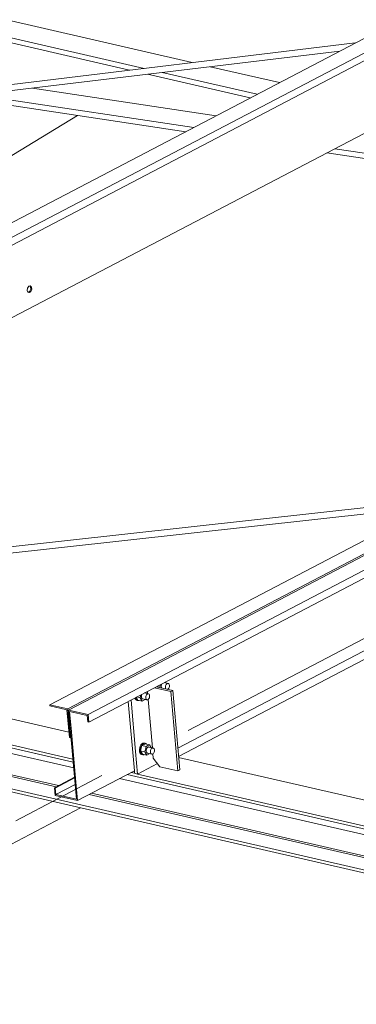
# Model space of a CAD drawing. Header units: millimetres. Extents: x 6879 to 7883, y 14059 to 14709.
# Tile 18 of 85: x 7089 to 7098, y 14335 to 14360. Entities that reach past the tile are written whole.
import ezdxf

# ---------------------------------------------------------------- set-up
doc = ezdxf.new("R2010")
doc.units = ezdxf.units.MM
doc.header["$LTSCALE"] = 10
doc.linetypes.add('MITTE', pattern=[2, 1.25, -0.25, 0.25, -0.25])
doc.layers.add('PS_DIM', color=4, linetype='Continuous', lineweight=13)
doc.layers.add('PS_SOLID', color=7, linetype='Continuous', lineweight=30)

# ---------------------------------------------------------------- blocks, each defined once
blk = doc.blocks.new('uh')
at = {"layer": 'PS_SOLID', "color": 3, "linetype": 'Continuous', "lineweight": 13, "extrusion": (-1.11022e-16, 0.902689, 0.430295)}
for p, q in [((8134.928, 14380.183), (8146.437, 14377.541)), ((8134.751, 14380.091), (8146.059, 14377.496)), ((8141.052, 14379.209), (8147.671, 14377.69)), ((8146.518, 14377.39), (8149.161, 14376.784)), ((8146.897, 14377.436), (8149.338, 14376.876)), ((8148.131, 14377.584), (8149.912, 14377.176)), ((8143.559, 14377.034), (8148.285, 14376.326)), ((8141.611, 14376.799), (8147.502, 14375.916)), ((8142.119, 14376.861), (8147.706, 14376.023)), ((8151.131, 14375.372), (8158.339, 14374.292)), ((8151.336, 14375.479), (8158.32, 14374.432))]:
    blk.add_line(p, q, dxfattribs=at)
at = {"layer": 'PS_SOLID', "color": 6, "linetype": 'Continuous', "lineweight": 13, "extrusion": (-1.11022e-16, 0.902689, 0.430295)}
for p, q in [((8153.729, 14379.171), (8143.288, 14373.714)), ((8154.228, 14379.056), (8127.334, 14365.001)), ((8127.351, 14364.807), (8154.287, 14378.884)), ((8129.642, 14364.142), (8156.02, 14377.927)), ((8175.439, 14377.629), (8144.007, 14361.203)), ((8144.467, 14361.097), (8175.899, 14377.523)), ((8171.883, 14375.004), (8144.99, 14360.95)), ((8143.288, 14373.714), (8141.783, 14372.928)), ((8143.436, 14371.901), (8143.427, 14371.84)), ((8143.427, 14371.84), (8143.445, 14371.794)), ((8143.467, 14371.947), (8143.436, 14371.901)), ((8143.5, 14371.829), (8143.443, 14371.799)), ((8143.496, 14371.818), (8143.46, 14371.789)), ((8143.506, 14371.957), (8143.467, 14371.947)), ((8143.492, 14371.954), (8143.512, 14371.932)), ((8143.517, 14371.875), (8143.496, 14371.818)), ((8143.535, 14371.927), (8143.506, 14371.957)), ((8143.512, 14371.932), (8143.517, 14371.875)), ((8143.519, 14371.813), (8143.541, 14371.87)), ((8143.541, 14371.87), (8143.535, 14371.927)), ((8143.445, 14371.794), (8143.482, 14371.783)), ((8143.482, 14371.783), (8143.519, 14371.813)), ((8145.007, 14360.755), (8160.922, 14369.072)), ((8159.418, 14368.865), (8146.642, 14362.188)), ((8147.298, 14360.09), (8160.383, 14366.928)), ((8146.642, 14362.188), (8146.134, 14361.923)), ((8146.134, 14361.923), (8144.491, 14361.064)), ((8146.834, 14361.65), (8146.852, 14361.719)), ((8146.876, 14361.712), (8146.872, 14361.69)), ((8146.883, 14361.732), (8146.876, 14361.712)), ((8146.886, 14361.737), (8146.883, 14361.732)), ((8147.055, 14361.747), (8146.951, 14361.771)), ((8147, 14361.759), (8146.983, 14361.788)), ((8146.984, 14361.687), (8146.992, 14361.707)), ((8146.992, 14361.707), (8147.002, 14361.724)), ((8147.002, 14361.724), (8147.014, 14361.738)), ((8147.014, 14361.738), (8147.028, 14361.747)), ((8147.028, 14361.747), (8147.042, 14361.75)), ((8147.042, 14361.75), (8147.055, 14361.747)), ((8147.066, 14361.738), (8147.055, 14361.747)), ((8147.075, 14361.725), (8147.066, 14361.738)), ((8147.081, 14361.707), (8147.075, 14361.725)), ((8147.082, 14361.687), (8147.081, 14361.707)), ((8146.326, 14361.384), (8146.344, 14361.454)), ((8146.374, 14361.466), (8146.367, 14361.446)), ((8146.377, 14361.471), (8146.374, 14361.466)), ((8146.547, 14361.481), (8146.442, 14361.505)), ((8146.491, 14361.494), (8146.474, 14361.522)), ((8146.483, 14361.441), (8146.493, 14361.459)), ((8146.493, 14361.459), (8146.506, 14361.472)), ((8146.506, 14361.472), (8146.519, 14361.481)), ((8146.519, 14361.481), (8146.533, 14361.484)), ((8146.533, 14361.484), (8146.547, 14361.481)), ((8146.558, 14361.473), (8146.547, 14361.481)), ((8146.567, 14361.459), (8146.558, 14361.473)), ((8146.572, 14361.442), (8146.567, 14361.459)), ((8146.754, 14361.668), (8146.834, 14361.65)), ((8146.839, 14361.643), (8146.834, 14361.65)), ((8146.872, 14361.69), (8146.872, 14361.669)), ((8146.872, 14361.669), (8146.875, 14361.65)), ((8146.875, 14361.65), (8146.882, 14361.635)), ((8146.882, 14361.635), (8146.884, 14361.632)), ((8146.98, 14361.665), (8146.984, 14361.687)), ((8146.98, 14361.644), (8146.98, 14361.665)), ((8146.984, 14361.625), (8146.98, 14361.644)), ((8146.991, 14361.61), (8146.984, 14361.625)), ((8146.993, 14361.607), (8146.991, 14361.61)), ((8147.037, 14361.597), (8147.041, 14361.599)), ((8147.041, 14361.599), (8147.054, 14361.61)), ((8147.054, 14361.61), (8147.066, 14361.626)), ((8147.066, 14361.626), (8147.075, 14361.645)), ((8147.075, 14361.645), (8147.08, 14361.666)), ((8147.08, 14361.666), (8147.082, 14361.687)), ((8144.007, 14361.203), (8144.009, 14361.175)), ((8144.007, 14361.203), (8144.467, 14361.097)), ((8146.194, 14361.375), (8146.194, 14361.375)), ((8146.194, 14361.375), (8146.208, 14361.345)), ((8146.208, 14361.345), (8146.227, 14361.325)), ((8146.217, 14361.369), (8146.214, 14361.386)), ((8146.231, 14361.34), (8146.217, 14361.369)), ((8146.227, 14361.393), (8146.271, 14361.321)), ((8146.227, 14361.325), (8146.25, 14361.314)), ((8146.25, 14361.319), (8146.231, 14361.34)), ((8146.246, 14361.402), (8146.326, 14361.384)), ((8146.273, 14361.309), (8146.25, 14361.319)), ((8146.25, 14361.314), (8146.273, 14361.309)), ((8146.271, 14361.321), (8146.38, 14361.296)), ((8146.273, 14361.309), (8146.298, 14361.309)), ((8146.298, 14361.309), (8146.307, 14361.312)), ((8146.38, 14361.296), (8146.326, 14361.384)), ((8146.367, 14361.446), (8146.363, 14361.424)), ((8146.363, 14361.424), (8146.363, 14361.403)), ((8146.363, 14361.403), (8146.367, 14361.384)), ((8146.367, 14361.384), (8146.374, 14361.369)), ((8146.374, 14361.369), (8146.384, 14361.358)), ((8146.38, 14361.296), (8146.459, 14361.338)), ((8146.384, 14361.358), (8146.396, 14361.352)), ((8146.396, 14361.352), (8146.505, 14361.327)), ((8146.472, 14361.4), (8146.476, 14361.421)), ((8146.472, 14361.379), (8146.472, 14361.4)), ((8146.475, 14361.36), (8146.472, 14361.379)), ((8146.483, 14361.344), (8146.475, 14361.36)), ((8146.476, 14361.421), (8146.483, 14361.441)), ((8146.493, 14361.333), (8146.483, 14361.344)), ((8146.505, 14361.327), (8146.493, 14361.333)), ((8146.505, 14361.327), (8146.519, 14361.327)), ((8146.519, 14361.327), (8146.533, 14361.333)), ((8146.533, 14361.333), (8146.546, 14361.344)), ((8146.546, 14361.344), (8146.557, 14361.36)), ((8146.557, 14361.36), (8146.566, 14361.379)), ((8146.566, 14361.379), (8146.572, 14361.4)), ((8146.574, 14361.421), (8146.572, 14361.442)), ((8146.572, 14361.4), (8146.574, 14361.421)), ((8144.009, 14361.175), (8144.447, 14361.074)), ((8144.447, 14361.074), (8144.51, 14360.361)), ((8144.507, 14360.653), (8144.467, 14361.097)), ((8144.491, 14361.064), (8144.99, 14360.95)), ((8144.491, 14361.064), (8144.693, 14358.775)), ((8144.554, 14360.605), (8144.516, 14361.031)), ((8144.516, 14361.031), (8144.969, 14360.927)), ((8144.99, 14360.95), (8145.007, 14360.755)), ((8144.969, 14360.927), (8144.984, 14360.76)), ((8144.984, 14360.76), (8145.007, 14360.755)), ((8144.533, 14360.356), (8144.507, 14360.653)), ((8144.677, 14359.215), (8144.554, 14360.605)), ((8144.51, 14360.361), (8144.533, 14360.356)), ((8144.533, 14360.356), (8144.553, 14360.366)), ((8146.374, 14360.196), (8146.351, 14360.171)), ((8146.4, 14360.212), (8146.374, 14360.196)), ((8146.374, 14360.165), (8146.397, 14360.191)), ((8146.463, 14360.199), (8146.375, 14360.153)), ((8146.397, 14360.191), (8146.423, 14360.207)), ((8146.426, 14360.218), (8146.4, 14360.212)), ((8146.423, 14360.207), (8146.449, 14360.213)), ((8146.45, 14360.213), (8146.426, 14360.218)), ((8146.449, 14360.213), (8146.462, 14360.21)), ((8146.474, 14360.207), (8146.45, 14360.213)), ((8146.462, 14360.21), (8146.474, 14360.207)), ((8146.571, 14360.174), (8146.463, 14360.199)), ((8146.494, 14360.192), (8146.474, 14360.207)), ((8146.318, 14360.1), (8146.31, 14360.06)), ((8146.31, 14360.06), (8146.31, 14360.02)), ((8146.31, 14360.02), (8146.317, 14359.985)), ((8146.317, 14359.985), (8146.33, 14359.955)), ((8146.331, 14360.138), (8146.318, 14360.1)), ((8146.33, 14359.955), (8146.349, 14359.935)), ((8146.351, 14360.171), (8146.331, 14360.138)), ((8146.333, 14360.054), (8146.341, 14360.095)), ((8146.333, 14360.015), (8146.333, 14360.054)), ((8146.34, 14359.979), (8146.333, 14360.015)), ((8146.34, 14360.019), (8146.375, 14360.153)), ((8146.34, 14360.019), (8146.394, 14359.931)), ((8146.34, 14360.019), (8146.449, 14359.994)), ((8146.353, 14359.95), (8146.34, 14359.979)), ((8146.341, 14360.095), (8146.355, 14360.133)), ((8146.372, 14359.929), (8146.353, 14359.95)), ((8146.355, 14360.133), (8146.374, 14360.165)), ((8146.483, 14360.128), (8146.375, 14360.153)), ((8146.449, 14359.994), (8146.483, 14360.128)), ((8146.503, 14359.906), (8146.449, 14359.994)), ((8146.483, 14360.128), (8146.53, 14360.153)), ((8146.49, 14360.056), (8146.486, 14360.035)), ((8146.486, 14360.035), (8146.486, 14360.014)), ((8146.486, 14360.014), (8146.49, 14359.995)), ((8146.497, 14360.076), (8146.49, 14360.056)), ((8146.49, 14359.995), (8146.497, 14359.979)), ((8146.508, 14360.094), (8146.497, 14360.076)), ((8146.497, 14359.979), (8146.507, 14359.968)), ((8146.503, 14359.906), (8146.582, 14359.948)), ((8146.507, 14359.968), (8146.519, 14359.962)), ((8146.52, 14360.107), (8146.508, 14360.094)), ((8146.519, 14359.962), (8146.628, 14359.937)), ((8146.534, 14360.116), (8146.52, 14360.107)), ((8146.53, 14360.153), (8146.571, 14360.174)), ((8146.548, 14360.119), (8146.534, 14360.116)), ((8146.561, 14360.116), (8146.548, 14360.119)), ((8146.669, 14360.091), (8146.561, 14360.116)), ((8146.614, 14360.104), (8146.571, 14360.174)), ((8146.595, 14360.01), (8146.599, 14360.031)), ((8146.595, 14359.989), (8146.595, 14360.01)), ((8146.598, 14359.97), (8146.595, 14359.989)), ((8146.605, 14359.954), (8146.598, 14359.97)), ((8146.599, 14360.031), (8146.606, 14360.051)), ((8146.616, 14359.943), (8146.605, 14359.954)), ((8146.606, 14360.051), (8146.616, 14360.069)), ((8146.616, 14360.069), (8146.629, 14360.082)), ((8146.628, 14359.937), (8146.616, 14359.943)), ((8146.628, 14359.937), (8146.642, 14359.937)), ((8146.629, 14360.082), (8146.642, 14360.091)), ((8146.642, 14360.091), (8146.656, 14360.094)), ((8146.642, 14359.937), (8146.655, 14359.943)), ((8146.655, 14359.943), (8146.669, 14359.954)), ((8146.656, 14360.094), (8146.669, 14360.091)), ((8146.681, 14360.083), (8146.669, 14360.091)), ((8146.669, 14359.954), (8146.68, 14359.97)), ((8146.68, 14359.97), (8146.689, 14359.989)), ((8146.689, 14360.069), (8146.681, 14360.083)), ((8146.695, 14360.052), (8146.689, 14360.069)), ((8146.689, 14359.989), (8146.695, 14360.01)), ((8146.697, 14360.031), (8146.695, 14360.052)), ((8146.695, 14360.01), (8146.697, 14360.031)), ((8146.349, 14359.935), (8146.373, 14359.924)), ((8146.396, 14359.919), (8146.372, 14359.929)), ((8146.373, 14359.924), (8146.396, 14359.919)), ((8146.394, 14359.931), (8146.503, 14359.906)), ((8146.396, 14359.919), (8146.421, 14359.919)), ((8146.421, 14359.919), (8146.43, 14359.923)), ((8144.719, 14358.742), (8146.181, 14359.506)), ((8144.643, 14359.34), (8144.126, 14359.069)), ((8144.149, 14359.064), (8144.645, 14359.323)), ((8144.719, 14358.742), (8144.677, 14359.215)), ((8144.126, 14359.069), (8144.143, 14358.874)), ((8144.126, 14359.069), (8144.149, 14359.064)), ((8144.149, 14359.064), (8144.164, 14358.897)), ((8144.66, 14359.156), (8144.164, 14358.897)), ((8144.143, 14358.874), (8144.719, 14358.742)), ((8144.693, 14358.775), (8144.164, 14358.897))]:
    blk.add_line(p, q, dxfattribs=at)
at = {"layer": 'PS_SOLID', "color": 241, "linetype": 'Continuous', "lineweight": 13, "extrusion": (-1.11022e-16, 0.902689, 0.430295)}
for p, q in [((8151.861, 14378.194), (8128.666, 14375.402)), ((8129.126, 14375.296), (8151.461, 14377.985)), ((8154.115, 14366.485), (8137.179, 14364.613)), ((8137.197, 14364.454), (8153.725, 14366.281))]:
    blk.add_line(p, q, dxfattribs=at)
at = {"layer": 'PS_SOLID', "color": 7, "linetype": 'Continuous', "lineweight": 13, "extrusion": (-1.11022e-16, 0.902689, 0.430295)}
for p, q in [((8139.2, 14372.984), (8144.718, 14376.334)), ((8147.318, 14359.87), (8157.989, 14365.446)), ((8139.991, 14356.041), (8144.798, 14358.553))]:
    blk.add_line(p, q, dxfattribs=at)
at = {"layer": 'PS_SOLID', "color": 5, "linetype": 'Continuous', "lineweight": 13, "extrusion": (-1.11022e-16, 0.902689, 0.430295)}
for p, q in [((8164.341, 14354.145), (8112.537, 14366.034)), ((8144.498, 14360.498), (8129.664, 14363.903)), ((8144.602, 14359.805), (8128.608, 14363.476)), ((8128.147, 14363.361), (8144.622, 14359.58)), ((8128.338, 14363.46), (8144.609, 14359.726)), ((8127.423, 14362.982), (8144.232, 14359.125)), ((8144.174, 14359.095), (8127.365, 14362.952)), ((8146.986, 14361.782), (8146.985, 14361.789)), ((8146.515, 14361.543), (8146.52, 14361.487)), ((8147.117, 14361.541), (8146.695, 14361.637)), ((8147.167, 14361.567), (8146.746, 14361.664)), ((8147.117, 14361.541), (8147.167, 14361.567)), ((8147.297, 14359.502), (8147.117, 14361.541)), ((8147.348, 14359.529), (8147.167, 14361.567)), ((8146.023, 14361.286), (8146.181, 14359.506)), ((8146.212, 14359.999), (8146.095, 14361.324)), ((8146.533, 14361.334), (8146.643, 14360.097)), ((8146.263, 14359.424), (8146.212, 14359.999)), ((8146.656, 14359.944), (8146.666, 14359.828)), ((8139.24, 14359.828), (8161.543, 14354.71)), ((8146.263, 14359.424), (8146.773, 14359.69)), ((8146.666, 14359.828), (8146.836, 14359.608)), ((8162.197, 14356.436), (8147.319, 14359.851)), ((8146.186, 14359.442), (8146.096, 14359.462)), ((8146.181, 14359.506), (8146.186, 14359.442)), ((8146.263, 14359.424), (8146.186, 14359.442)), ((8146.836, 14359.608), (8147.297, 14359.502)), ((8147.297, 14359.502), (8147.348, 14359.529)), ((8145.803, 14359.309), (8162.278, 14355.528)), ((8145.994, 14359.409), (8162.265, 14355.675)), ((8162.258, 14355.753), (8146.263, 14359.424)), ((8145.079, 14358.93), (8161.888, 14355.073)), ((8161.83, 14355.043), (8145.021, 14358.9))]:
    blk.add_line(p, q, dxfattribs=at)
blk = doc.blocks.new('iuhfg')
at = {"color": 5, "linetype": 'MITTE'}
blk.add_line((9158.642, 14366.33, -434.089), (9123.683, 14348.06, -395.761), dxfattribs=at)

msp = doc.modelspace()

# ---------------------------------------------------------------- block references
at = {"layer": 'PS_DIM'}
for name, p in [('uh', (-1054.126, -19.005)), ('iuhfg', (-2054.126, -19.005))]:
    msp.add_blockref(name, p, dxfattribs=at)

doc.saveas('drawing.dxf')
